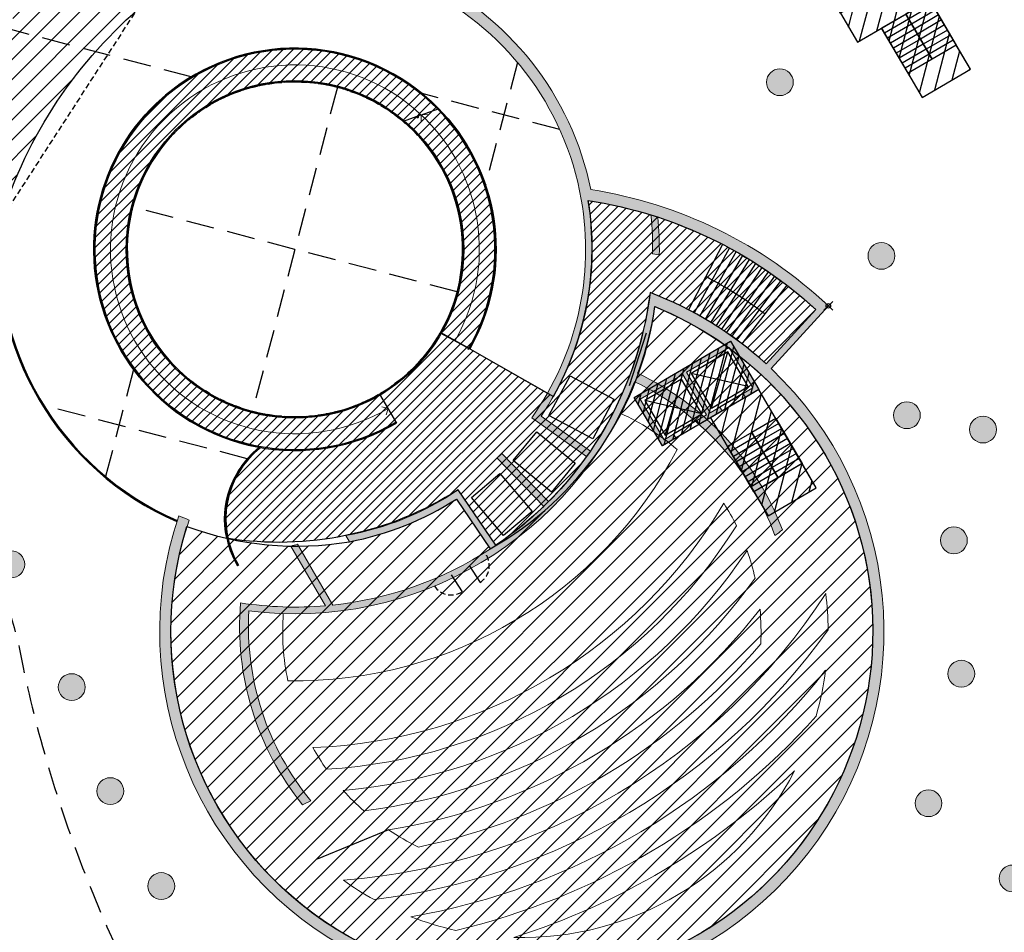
# Model space of a CAD drawing. Header units: millimetres. Extents: x -1402 to -179, y -280 to 6164.
# Tile 30 of 212: x -756 to -712, y 342 to 383. Entities that reach past the tile are written whole.
import ezdxf

# ---------------------------------------------------------------- set-up
doc = ezdxf.new("R2010")
doc.units = ezdxf.units.MM
doc.header["$PDMODE"] = 35
doc.header["$PDSIZE"] = 0.2
doc.linetypes.add('AJN-Projection', pattern=[0.375, 0.25, -0.125])
doc.layers.get('0').update_dxf_attribs({"linetype": 'CONTINUOUS'})
for name, color, linetype, lineweight in [('AJN-2-POT 120', 2, 'CONTINUOUS', 20), ('AJN-2-SBT-C', 2, 'CONTINUOUS', 20), ('AJN-4-PRT-C', 41, 'CONTINUOUS', 30), ('AJN-4-VIT-C', 130, 'CONTINUOUS', 30), ('AJN-5-ASC-C', 230, 'CONTINUOUS', 30), ('AJN-8-252-H', 252, 'CONTINUOUS', 20)]:
    doc.layers.add(name, color=color, linetype=linetype, lineweight=lineweight)
for name, color, linetype, true_color in [('AJN-2-SBT-H', 7, 'CONTINUOUS', 0x6e6e6e), ('AJN-9-SRF-MARINHORIZON-CIRCULATION 50 %', 7, 'CONTINUOUS', 0xff80ff), ('AJN-9-SRF-MARINHORIZON-CIRUCLATION 100 %', 7, 'CONTINUOUS', 0xd100d1), ('AJN-9-SRF-TOWER-CIRCULATION 100 %', 7, 'CONTINUOUS', 0xd100d1)]:
    doc.layers.add(name, color=color, linetype=linetype, true_color=true_color)
for name, color, linetype in [('AJN-2-SBT-P', 251, 'AJN-Projection'), ('AJN-2-SBT-V', 51, 'CONTINUOUS'), ('AJN-4-PRT-P', 42, 'AJN-Projection'), ('AJN-7-PER-V', 8, 'CONTINUOUS'), ('AJN-8-250-PROGRAM', 7, 'CONTINUOUS')]:
    doc.layers.add(name, color=color, linetype=linetype)
pattern_1 = [(45, (-2236.471011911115, 2.287947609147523e-12), (-0.4490128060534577, 0.4490128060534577), [])]

# ---------------------------------------------------------------- blocks, each defined once
blk = doc.blocks.new('1.20diam')
at = {"layer": 'AJN-2-SBT-H'}
h = blk.add_hatch(color=256, dxfattribs=at)
h.dxf.hatch_style = 1
edge = h.paths.add_edge_path()
edge.add_arc((0, 0), 0.6, 0, 360)
at = {"layer": 'AJN-2-POT 120', "linetype": 'Continuous'}
blk.add_circle((0, 0), 0.6, dxfattribs=at)
blk = doc.blocks.new('A$C46E24FA1')
at = {"layer": 'AJN-2-SBT-V', "linetype": 'Continuous'}
for p, q in [((-2.273736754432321e-13, 2.340000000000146), (1.249999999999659, 2.340000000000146)), ((0, 0), (0, 2.3400000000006)), ((1.250000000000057, 2.3400000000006), (1.250000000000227, 0)), ((-3.410605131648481e-13, 2.079999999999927), (1.249999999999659, 2.079999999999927)), ((-2.273736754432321e-13, 1.819999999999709), (1.249999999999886, 1.820000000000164)), ((-1.13686837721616e-13, 1.559999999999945), (1.249999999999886, 1.559999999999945)), ((0, 1.299999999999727), (1.25, 1.300000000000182)), ((0, 1.039999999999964), (1.250000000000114, 1.039999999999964)), ((0, 0.7799999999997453), (1.249999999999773, 0.7800000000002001)), ((0, 0.5199999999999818), (1.25, 0.5199999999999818)), ((-1.13686837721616e-13, 0.2600000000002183), (1.25, 0.2600000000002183)), ((0, 0), (1.250000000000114, 0))]:
    blk.add_line(p, q, dxfattribs=at)
blk = doc.blocks.new('A$C7BA06BBA')
at = {"layer": 'AJN-2-SBT-H'}
h = blk.add_hatch(color=256, dxfattribs=at)
h.dxf.hatch_style = 1
h.paths.add_polyline_path([(-4.299999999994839, -2.499999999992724), (-4.299999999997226, -2.299999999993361), (-4.799999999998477, -2.299999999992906), (-4.799999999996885, -0.1999999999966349), (-2.599999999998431, -0.1999999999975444), (-2.599999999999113, -2.29999999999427), (-3.099999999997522, -2.299999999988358), (-3.099999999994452, -2.499999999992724), (-1.899999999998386, -2.499999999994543), (-1.900000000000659, -2.299999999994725), (-2.40000000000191, -2.299999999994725), (-2.400000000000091, -0.1999999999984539), (-0.2000000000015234, -0.1999999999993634), (-0.2000000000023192, -2.299999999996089), (-0.7000000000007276, -2.299999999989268), (-0.6999999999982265, -2.499999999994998), (-7.958078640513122e-13, -2.499999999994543), (0, 0), (-4.999999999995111, 1.818989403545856e-12), (-4.999999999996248, -2.499999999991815)])
at = {"layer": 'AJN-9-SRF-MARINHORIZON-CIRCULATION 50 %'}
h = blk.add_hatch(dxfattribs=at)
h.set_pattern_fill('ANSI31', color=256, scale=0.2, angle=342.8336973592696)
h.set_pattern_definition([(44.9999999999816, (4349.835152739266, -2587.403389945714), (-0.4490128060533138, 0.4490128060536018), [])])
h.paths.add_polyline_path([(-5.229594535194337e-12, -2.499999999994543), (-2.500000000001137, -2.499999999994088), (-2.500000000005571, -7.589999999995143), (-2.955857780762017e-12, -7.589999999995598)])
at = {"layer": 'AJN-9-SRF-MARINHORIZON-CIRUCLATION 100 %'}
h = blk.add_hatch(dxfattribs=at)
h.set_pattern_fill('ANSI31', color=256, scale=0.1, angle=342.8336973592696)
h.set_pattern_definition([(44.9999999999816, (4291.917990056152, -2579.573389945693), (-0.224506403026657, 0.224506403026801), [])])
h.paths.add_polyline_path([(-4.999999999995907, 2.728484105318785e-12), (-4.999999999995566, -2.499999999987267), (-2.501110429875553e-12, -2.499999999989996), (-9.094947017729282e-13, 4.547473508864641e-13)])
at = {"layer": 'AJN-2-SBT-C', "flags": 128}
blk.add_lwpolyline([(-3.099999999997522, -2.299999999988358), (-3.099999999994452, -2.499999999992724), (-1.899999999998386, -2.499999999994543), (-1.900000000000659, -2.299999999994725), (-2.40000000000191, -2.299999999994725), (-2.400000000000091, -0.1999999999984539), (-0.2000000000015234, -0.1999999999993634), (-0.2000000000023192, -2.299999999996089), (-0.7000000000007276, -2.299999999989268), (-0.6999999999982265, -2.499999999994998), (-7.958078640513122e-13, -2.499999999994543), (0, 0), (-4.999999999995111, 1.818989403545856e-12), (-4.999999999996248, -2.499999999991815), (-4.299999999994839, -2.499999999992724), (-4.299999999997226, -2.299999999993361), (-4.799999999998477, -2.299999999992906), (-4.799999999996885, -0.1999999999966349), (-2.599999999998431, -0.1999999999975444), (-2.599999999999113, -2.29999999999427)], close=True, dxfattribs=at)
at = {"layer": 'AJN-2-SBT-V'}
for p, q in [((-3.099999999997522, -2.299999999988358), (-4.299999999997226, -2.299999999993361)), ((-0.7000000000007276, -2.299999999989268), (-1.900000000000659, -2.299999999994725))]:
    blk.add_line(p, q, dxfattribs=at)
at = {"layer": 'AJN-2-SBT-V', "flags": 128}
blk.add_lwpolyline([(-2.500000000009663, -6.339999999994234), (-2.500000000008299, -7.589999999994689), (-8.412825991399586e-12, -7.589999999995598), (-7.958078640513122e-12, -6.339999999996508)], close=True, dxfattribs=at)
at = {"layer": 'AJN-5-ASC-C'}
for p, q in [((-2.74999999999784, -2.149999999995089), (-4.649999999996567, -0.3499999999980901)), ((-4.649999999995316, -2.149999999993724), (-2.749999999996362, -0.3499999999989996)), ((-0.3500000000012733, -2.149999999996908), (-2.25, -0.3499999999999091)), ((-2.249999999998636, -2.149999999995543), (-0.3499999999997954, -0.3500000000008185))]:
    blk.add_line(p, q, dxfattribs=at)
for points in [[(-2.74999999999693, -2.149999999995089), (-2.749999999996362, -0.3499999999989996), (-4.649999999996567, -0.3499999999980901), (-4.649999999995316, -2.149999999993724)], [(-0.3499999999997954, -2.149999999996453), (-0.3499999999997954, -0.3500000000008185), (-2.25, -0.3499999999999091), (-2.249999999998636, -2.149999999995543)]]:
    blk.add_lwpolyline(points, close=True, dxfattribs=at)
at = {"layer": 'AJN-9-SRF-MARINHORIZON-CIRCULATION 50 %'}
blk.add_lwpolyline([(-2.500000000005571, -7.589999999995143), (-2.955857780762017e-12, -7.589999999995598), (-5.229594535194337e-12, -2.499999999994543), (-2.500000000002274, -2.499999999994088), (-2.500000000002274, -2.499999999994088), (-2.500000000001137, -2.499999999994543)], close=True, dxfattribs=at)
at = {"layer": 'AJN-9-SRF-MARINHORIZON-CIRUCLATION 100 %'}
blk.add_lwpolyline([(-4.999999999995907, 2.728484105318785e-12), (-9.094947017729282e-13, 4.547473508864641e-13), (-2.501110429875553e-12, -2.499999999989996), (-4.999999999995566, -2.499999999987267)], close=True, dxfattribs=at)
at = {"linetype": 'Continuous', "rotation": 179.9999999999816}
for p in [(-1.250000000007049, -3.999999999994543), (-7.275957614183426e-12, -3.999999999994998)]:
    blk.add_blockref('A$C46E24FA1', p, dxfattribs=at)
blk = doc.blocks.new('A$C74AA591F')
at = {"layer": 'AJN-2-SBT-H'}
h = blk.add_hatch(color=256, dxfattribs=at)
h.dxf.hatch_style = 1
h.paths.add_polyline_path([(-1.799999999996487, -2.499999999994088), (-1.799999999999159, -2.299999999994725), (-2.300000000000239, -2.29999999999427), (-2.299999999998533, -0.1999999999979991), (-0.1000000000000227, -0.1999999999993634), (-0.1000000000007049, -2.299999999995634), (-0.5999999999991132, -2.299999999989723), (-0.5999999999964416, -2.499999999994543), (0.600000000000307, -2.499999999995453), (0.5999999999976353, -2.299999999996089), (0.09999999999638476, -2.299999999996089), (0.0999999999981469, -0.1999999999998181), (2.299999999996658, -0.2000000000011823), (2.299999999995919, -2.299999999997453), (1.79999999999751, -2.299999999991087), (1.800000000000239, -2.499999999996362), (2.499999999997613, -2.499999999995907), (2.499999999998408, -1.364242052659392e-12), (-2.499999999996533, 4.547473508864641e-13), (-2.499999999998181, -2.499999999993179)])
at = {"layer": 'AJN-9-SRF-MARINHORIZON-CIRCULATION 50 %'}
h = blk.add_hatch(dxfattribs=at)
h.set_pattern_fill('ANSI31', color=256, scale=0.2, angle=342.8336973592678)
h.set_pattern_definition([(44.99999999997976, (4351.085152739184, -2587.403389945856), (-0.4490128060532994, 0.4490128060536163), [])])
h.paths.add_polyline_path([(1.250000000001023, -3.999999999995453), (2.49999999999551, -3.999999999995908), (2.499999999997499, -2.5), (-2.499999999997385, -2.499999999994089), (-2.499999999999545, -3.999999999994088), (-1.250000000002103, -3.999999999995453), (-1.250000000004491, -7.589999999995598), (1.249999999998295, -7.589999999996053)])
at = {"layer": 'AJN-9-SRF-MARINHORIZON-CIRUCLATION 100 %'}
h = blk.add_hatch(dxfattribs=at)
h.set_pattern_fill('ANSI31', color=256, scale=0.1, angle=342.8336973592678)
h.set_pattern_definition([(44.99999999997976, (4294.417990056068, -2579.573389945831), (-0.2245064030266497, 0.2245064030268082), [])])
h.paths.add_polyline_path([(-2.499999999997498, 1.36413103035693e-12), (-2.499999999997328, -2.499999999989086), (2.499999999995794, -2.499999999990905), (2.499999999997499, -1.364242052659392e-12)])
at = {"layer": 'AJN-2-SBT-C', "flags": 128}
blk.add_lwpolyline([(-0.5999999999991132, -2.299999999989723), (-0.5999999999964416, -2.499999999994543), (0.600000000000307, -2.499999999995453), (0.5999999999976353, -2.299999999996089), (0.09999999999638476, -2.299999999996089), (0.0999999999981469, -0.1999999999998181), (2.299999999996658, -0.2000000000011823), (2.299999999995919, -2.299999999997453), (1.79999999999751, -2.299999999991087), (1.800000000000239, -2.499999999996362), (2.499999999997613, -2.499999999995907), (2.499999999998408, -1.364242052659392e-12), (-2.499999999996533, 4.547473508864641e-13), (-2.499999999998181, -2.499999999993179), (-1.799999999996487, -2.499999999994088), (-1.799999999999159, -2.299999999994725), (-2.300000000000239, -2.29999999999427), (-2.299999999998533, -0.1999999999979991), (-0.1000000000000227, -0.1999999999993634), (-0.1000000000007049, -2.299999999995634)], close=True, dxfattribs=at)
at = {"layer": 'AJN-2-SBT-V'}
for p, q in [((-0.5999999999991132, -2.299999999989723), (-1.799999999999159, -2.299999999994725)), ((1.79999999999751, -2.299999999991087), (0.5999999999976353, -2.299999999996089))]:
    blk.add_line(p, q, dxfattribs=at)
at = {"layer": 'AJN-2-SBT-V', "flags": 128}
for points in [[(2.499999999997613, -2.499999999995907), (-2.499999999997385, -2.499999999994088), (-2.499999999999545, -3.999999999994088), (2.499999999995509, -3.999999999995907)], [(-1.250000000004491, -6.339999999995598), (-1.250000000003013, -7.589999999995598), (1.249999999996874, -7.589999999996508), (1.249999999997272, -6.339999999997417)]]:
    blk.add_lwpolyline(points, close=True, dxfattribs=at)
at = {"layer": 'AJN-5-ASC-C'}
for p, q in [((-0.2499999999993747, -2.149999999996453), (-2.149999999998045, -0.3499999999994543)), ((-2.149999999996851, -2.149999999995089), (-0.2499999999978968, -0.3500000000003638)), ((2.149999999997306, -2.149999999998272), (0.2499999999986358, -0.3500000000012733)), ((0.2499999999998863, -2.149999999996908), (2.149999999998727, -0.3500000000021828))]:
    blk.add_line(p, q, dxfattribs=at)
for points in [[(-0.2499999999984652, -2.149999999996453), (-0.2499999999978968, -0.3500000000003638), (-2.149999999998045, -0.3499999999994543), (-2.149999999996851, -2.149999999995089)], [(2.149999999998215, -2.149999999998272), (2.149999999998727, -0.3500000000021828), (0.2499999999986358, -0.3500000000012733), (0.2499999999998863, -2.149999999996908)]]:
    blk.add_lwpolyline(points, close=True, dxfattribs=at)
at = {"layer": 'AJN-9-SRF-MARINHORIZON-CIRCULATION 50 %'}
blk.add_lwpolyline([(-1.250000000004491, -7.589999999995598), (1.249999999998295, -7.589999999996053), (1.250000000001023, -3.999999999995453), (2.499999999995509, -3.999999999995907), (2.499999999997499, -2.5), (-2.499999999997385, -2.499999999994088), (-2.499999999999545, -3.999999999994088), (-1.250000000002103, -3.999999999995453)], close=True, dxfattribs=at)
at = {"layer": 'AJN-9-SRF-MARINHORIZON-CIRUCLATION 100 %'}
blk.add_lwpolyline([(-2.499999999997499, 1.364242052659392e-12), (2.499999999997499, -1.364242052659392e-12), (2.499999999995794, -2.499999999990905), (-2.499999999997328, -2.499999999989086)], close=True, dxfattribs=at)
at = {"linetype": 'Continuous', "rotation": 179.9999999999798}
for p in [(-1.932676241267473e-12, -3.999999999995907), (1.249999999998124, -3.999999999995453)]:
    blk.add_blockref('A$C46E24FA1', p, dxfattribs=at)

msp = doc.modelspace()

# ---------------------------------------------------------------- hatches: boundary and pattern name
at = {"layer": 'AJN-2-SBT-H'}
h = msp.add_hatch(color=256, dxfattribs=at)
h.dxf.hatch_style = 1
edge = h.paths.add_edge_path()
edge.add_line((-750.706937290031, 384.7061539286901), (-750.6735654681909, 384.1493218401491))
edge.add_arc((-744.115504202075, 372.9220307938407), 13.00231640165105, 9.879502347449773, 120.28996376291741, ccw=False)
edge.add_arc((-744.1155042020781, 372.9220307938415), 13.00231640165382, -35.39458789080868, 9.879502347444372, ccw=False)
edge.add_line((-733.5162432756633, 365.3910348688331), (-731.0706957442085, 363.6534223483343))
edge.add_arc((-744.1155042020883, 372.9220307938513), 16.00231640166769, 315.1486994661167, 324.60541210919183, ccw=False)
edge.add_line((-732.7708292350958, 361.6360890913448), (-734.8580599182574, 363.7918633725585))
edge.add_arc((-744.1155042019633, 372.9220307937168), 13.00231640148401, 314.07449617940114, 315.3965882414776, ccw=False)
edge.add_line((-735.0711830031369, 363.5806986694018), (-732.984403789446, 361.4253906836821))
edge.add_arc((-744.1155042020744, 372.9220307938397), 16.00231640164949, 304.1949559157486, 314.0744961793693, ccw=False)
edge.add_line((-735.1220333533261, 359.6860339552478), (-736.8080650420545, 362.1674241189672))
edge.add_arc((-744.1155042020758, 372.9220307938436), 13.00231640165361, 280.0771452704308, 304.1949559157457, ccw=False)
edge.add_line((-741.8404368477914, 360.1203004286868), (-741.6792320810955, 359.8447145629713))
edge.add_arc((-744.1155042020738, 372.9220307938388), 13.30231640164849, 280.5530859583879, 302.9026854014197)
edge.add_line((-736.889502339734, 361.7534803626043), (-735.3717529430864, 359.5197569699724))
edge.add_arc((-744.1155041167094, 372.9220304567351), 16.00231605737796, 276.10521574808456, 303.1207530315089, ccw=False)
edge.add_line((-742.4135843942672, 357.0104752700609), (-744.002461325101, 359.7267226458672))
edge.add_arc((-740.4143371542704, 345.5069552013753), 14.66548400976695, 104.1620110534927, 105.37864963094)
edge.add_line((-744.3035772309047, 359.6473311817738), (-742.742565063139, 356.9787197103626))
edge.add_arc((-744.1155041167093, 372.9220304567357), 16.0023160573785, 261.2525425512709, 274.92181514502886, ccw=False)
edge.add_arc((-733.8932172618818, 356.0495584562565), 12.69991520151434, 175.2290235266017, 218.8697645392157)
edge.add_arc((-749.4453976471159, 361.281298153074), 14.36548401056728, 293.2225015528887, 294.8747218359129)
edge.add_arc((-733.8118377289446, 356.0867490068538), 12.38644160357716, 176.9258039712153, 219.2576267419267, ccw=False)
edge.add_arc((-744.1155042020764, 372.9220307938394), 16.30231640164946, 262.7230214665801, 338.7061315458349)
edge.add_arc((-734.205344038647, 355.8637013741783), 12.32589225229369, 20.24311943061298, 64.6401800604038, ccw=False)
edge.add_arc((-730.8149863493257, 371.9416250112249), 14.36548401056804, 304.6816835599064, 306.3339038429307)
edge.add_arc((-734.1846873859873, 355.8827791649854), 12.69991520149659, 20.68664085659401, 64.83817100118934)
edge.add_arc((-744.1155042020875, 372.9220307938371), 16.30231640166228, 340.1170067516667, 350.9729318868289)
edge.add_arc((-733.9638433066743, 355.834905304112), 15.69991520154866, -198.48886377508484, 67.73426977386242, ccw=False)
edge.add_arc((-744.1155042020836, 372.9220307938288), 13.00231640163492, 246.4213777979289, 248.6299814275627, ccw=False)
edge.add_arc((-733.9638433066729, 355.8349053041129), 16.19991520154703, 161.3879380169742, 406.5127350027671)
edge.add_line((-722.8151696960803, 367.588386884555), (-720.2511278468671, 370.3938006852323))
edge.add_arc((-733.9638433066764, 355.8349053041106), 20.00000000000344, 46.7143723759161, 81.13170970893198)
edge.add_arc((-744.1155042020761, 372.922030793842), 13.50231640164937, 11.4214253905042, 119.2204072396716)
edge = h.paths.add_edge_path(flags=16)
edge.add_arc((-744.1155042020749, 372.9220307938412), 16.00231640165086, 346.5890545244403, 353.0528407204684)
edge.add_arc((-733.964105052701, 355.8348446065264), 16.20013937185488, 47.57329567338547, 69.27319736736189, ccw=False)
edge.add_line((-723.0347378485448, 367.7928314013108), (-720.8084289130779, 370.2287190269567))
edge.add_arc((-733.9641050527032, 355.8348446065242), 19.50013937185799, 47.57339315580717, 71.810033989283)
edge.add_arc((-744.1155042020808, 372.9220307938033), 16.30231640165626, -0.8453147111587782, 5.062191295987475, ccw=False)
edge.add_line((-727.8149620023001, 372.6815228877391), (-728.1145443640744, 372.7136693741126))
edge.add_arc((-744.1155042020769, 372.9220307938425), 16.00231640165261, 359.2539475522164, 365.5138679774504)
edge.add_arc((-733.9638433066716, 355.8349053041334), 19.49999999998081, 72.76830011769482, 81.23957214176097)
edge.add_arc((-744.1155042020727, 372.922030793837), 13.30231640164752, -13.410945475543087, 9.455756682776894, ccw=False)
edge.add_arc((-744.1155042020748, 372.9220307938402), 13.30231640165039, 325.89768262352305, 346.5890545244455, ccw=False)
edge.add_line((-733.1006852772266, 365.4637879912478), (-730.8992270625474, 363.8996060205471))
edge.add_arc((-744.1155042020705, 372.9220307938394), 16.00231640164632, 325.6796153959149, 353.0528407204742)
at = {"layer": 'AJN-8-250-PROGRAM', "true_color": 0xff7f00}
h = msp.add_hatch(dxfattribs=at)
h.set_pattern_fill('ANSI31', color=30)
h.set_pattern_definition([(45, (-2236.471011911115, 2.287947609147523e-12), (-2.245064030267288, 2.245064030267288), [])])
edge = h.paths.add_edge_path()
edge.add_arc((-752.9060946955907, 390.2404057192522), 0.5999999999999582, 180, 304.74565763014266, ccw=False)
edge.add_arc((-752.9060946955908, 390.2404057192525), 0.599999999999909, 132.8752000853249, 180.0000000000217, ccw=False)
edge.add_arc((-760.8931396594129, 383.8162627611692), 10.225, 42.16598910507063, 67.7207627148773)
edge.add_arc((-757.568979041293, 393.5122648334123), 0.5999999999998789, 179.9999999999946, 337.01155173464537, ccw=False)
edge.add_arc((-757.568979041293, 393.5122648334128), 0.599999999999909, 165.1410941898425, 180.0000000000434, ccw=False)
edge.add_arc((-760.8931396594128, 383.8162627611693), 10.22499999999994, 74.43188320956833, 101.2597556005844)
edge.add_arc((-763.4795019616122, 393.7345907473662), 0.5999999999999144, -7.059952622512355e-11, 10.550544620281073, ccw=False)
edge.add_arc((-763.4795019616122, 393.7345907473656), 0.599999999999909, 198.6800870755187, 359.99999999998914, ccw=False)
edge.add_arc((-760.8931396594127, 383.8162627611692), 10.22500000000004, 107.9708760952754, 134.7987484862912)
edge.add_arc((-768.5288179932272, 390.6543119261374), 0.5999999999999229, -1.63140612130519e-11, 44.089537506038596, ccw=False)
edge.add_arc((-768.5288179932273, 390.6543119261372), 0.6000000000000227, -127.78092003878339, 0, ccw=False)
edge.add_arc((-760.8931396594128, 383.8162627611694), 10.22500000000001, 141.5098689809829, 168.337741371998)
edge.add_arc((-771.0356059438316, 385.2970995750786), 0.5999999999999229, -5.5138116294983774e-12, 77.6285303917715, ccw=False)
edge.add_arc((-771.0356059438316, 385.2970995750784), 0.599999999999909, -94.2419271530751, 1.0913936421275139e-11, ccw=False)
edge.add_arc((-760.8931396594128, 383.8162627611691), 10.22499999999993, 175.0488618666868, 201.8738501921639)
edge.add_arc((-770.1644593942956, 379.4476204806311), 0.5999999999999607, -5.5138116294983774e-12, 111.2584807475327, ccw=False)
edge.add_arc((-770.1644593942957, 379.4476204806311), 0.6000000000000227, -60.798890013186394, 0, ccw=False)
edge.add_arc((-760.8931396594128, 383.8162627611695), 10.22500000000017, 208.5857405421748, 235.4322479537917)
edge.add_arc((-766.2042151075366, 375.0507118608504), 0.5999999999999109, 0, 144.8168785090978, ccw=False)
edge.add_arc((-766.2042151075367, 375.0507118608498), 0.6000000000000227, -27.240492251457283, 5.4285465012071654e-11, ccw=False)
edge.add_arc((-760.8931396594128, 383.8162627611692), 10.22499999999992, 242.1441383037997, 290.7187168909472)
edge.add_arc((-737.5452035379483, 368.0724257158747), 20.67577192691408, 129.9772232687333, 162.6081200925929, ccw=False)
edge.add_arc((-750.6399705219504, 384.4857010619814), 0.6000000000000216, 180, 251.632576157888, ccw=False)
edge.add_arc((-750.6399705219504, 384.4857010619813), 0.6000000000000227, 100.18510119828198, 179.9999999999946, ccw=False)
edge.add_arc((-760.8931396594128, 383.8162627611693), 10.22500000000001, 7.078306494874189, 35.45486861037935)
edge = h.paths.add_edge_path(flags=16)
edge.add_arc((-760.8931396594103, 383.8162627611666), 4.199999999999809, 257.7227537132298, 356.626117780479, ccw=False)
edge.add_arc((-760.8931396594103, 383.8162627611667), 4.199999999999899, 154.737809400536, 257.72275371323, ccw=False)
edge.add_arc((-760.8931396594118, 383.8162627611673), 4.199999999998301, 147.0244407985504, 154.7378094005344, ccw=False)
edge.add_arc((-760.8931396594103, 383.8162627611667), 4.199999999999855, -3.3738822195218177, 147.0244407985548, ccw=False)
at = {"layer": 'AJN-8-250-PROGRAM', "true_color": 0xffff00}
h = msp.add_hatch(dxfattribs=at)
h.set_pattern_fill('ANSI31', color=2, scale=0.2)
h.set_pattern_definition(pattern_1)
edge = h.paths.add_edge_path()
edge.add_arc((-752.9060946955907, 390.2404057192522), 0.5999999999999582, 180, 304.74565763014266, ccw=False)
edge.add_arc((-752.9060946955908, 390.2404057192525), 0.599999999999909, 132.8752000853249, 180.0000000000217, ccw=False)
edge.add_arc((-760.8931396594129, 383.8162627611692), 10.225, 42.16598910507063, 67.7207627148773)
edge.add_arc((-757.568979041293, 393.5122648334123), 0.5999999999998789, 179.9999999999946, 337.01155173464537, ccw=False)
edge.add_arc((-757.568979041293, 393.5122648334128), 0.599999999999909, 165.1410941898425, 180.0000000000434, ccw=False)
edge.add_arc((-760.8931396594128, 383.8162627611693), 10.22499999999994, 74.43188320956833, 101.2597556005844)
edge.add_arc((-763.4795019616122, 393.7345907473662), 0.5999999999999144, -7.059952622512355e-11, 10.550544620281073, ccw=False)
edge.add_arc((-763.4795019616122, 393.7345907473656), 0.599999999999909, 198.6800870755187, 359.99999999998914, ccw=False)
edge.add_arc((-760.8931396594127, 383.8162627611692), 10.22500000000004, 107.9708760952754, 134.7987484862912)
edge.add_arc((-768.5288179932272, 390.6543119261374), 0.5999999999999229, -1.63140612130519e-11, 44.089537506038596, ccw=False)
edge.add_arc((-768.5288179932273, 390.6543119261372), 0.6000000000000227, -127.78092003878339, 0, ccw=False)
edge.add_arc((-760.8931396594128, 383.8162627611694), 10.22500000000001, 141.5098689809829, 168.337741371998)
edge.add_arc((-771.0356059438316, 385.2970995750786), 0.5999999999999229, -5.5138116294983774e-12, 77.6285303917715, ccw=False)
edge.add_arc((-771.0356059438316, 385.2970995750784), 0.599999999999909, -94.2419271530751, 1.0913936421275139e-11, ccw=False)
edge.add_arc((-760.8931396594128, 383.8162627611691), 10.22499999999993, 175.0488618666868, 201.8738501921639)
edge.add_arc((-770.1644593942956, 379.4476204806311), 0.5999999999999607, -5.5138116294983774e-12, 111.2584807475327, ccw=False)
edge.add_arc((-770.1644593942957, 379.4476204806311), 0.6000000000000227, -60.798890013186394, 0, ccw=False)
edge.add_arc((-760.8931396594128, 383.8162627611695), 10.22500000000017, 208.5857405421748, 235.4322479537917)
edge.add_arc((-766.2042151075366, 375.0507118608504), 0.5999999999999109, 0, 144.8168785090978, ccw=False)
edge.add_arc((-766.2042151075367, 375.0507118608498), 0.6000000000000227, -27.240492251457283, 5.4285465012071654e-11, ccw=False)
edge.add_arc((-760.8931396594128, 383.8162627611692), 10.22499999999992, 242.1441383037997, 290.7187168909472)
edge.add_arc((-737.5452035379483, 368.0724257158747), 20.67577192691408, 129.9772232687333, 162.6081200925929, ccw=False)
edge.add_arc((-750.6399705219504, 384.4857010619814), 0.6000000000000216, 180, 251.632576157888, ccw=False)
edge.add_arc((-750.6399705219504, 384.4857010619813), 0.6000000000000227, 100.18510119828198, 179.9999999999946, ccw=False)
edge.add_arc((-760.8931396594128, 383.8162627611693), 10.22500000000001, 7.078306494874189, 35.45486861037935)
edge = h.paths.add_edge_path(flags=16)
edge.add_arc((-760.8931396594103, 383.8162627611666), 4.199999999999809, 257.7227537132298, 356.626117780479, ccw=False)
edge.add_arc((-760.8931396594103, 383.8162627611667), 4.199999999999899, 154.737809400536, 257.72275371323, ccw=False)
edge.add_arc((-760.8931396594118, 383.8162627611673), 4.199999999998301, 147.0244407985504, 154.7378094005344, ccw=False)
edge.add_arc((-760.8931396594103, 383.8162627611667), 4.199999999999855, -3.3738822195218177, 147.0244407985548, ccw=False)
at = {"layer": 'AJN-8-250-PROGRAM', "true_color": 0x007fff}
h = msp.add_hatch(dxfattribs=at)
h.set_pattern_fill('ANSI31', color=150, scale=0.2)
h.set_pattern_definition(pattern_1)
edge = h.paths.add_edge_path()
edge.add_arc((-744.0415669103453, 373.7086381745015), 14.06374785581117, 249.5904951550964, 279.6700061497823)
edge.add_arc((-744.1155042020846, 372.9220307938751), 13.30231640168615, 280.553085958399, 302.9026854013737)
edge.add_line((-736.8895023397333, 361.7534803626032), (-735.3765279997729, 359.5267845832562))
edge.add_arc((-742.5572695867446, 372.3232494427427), 14.67353272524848, 299.298979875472, 352.3275071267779)
edge.add_arc((-733.9638433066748, 355.8349053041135), 15.69991520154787, -59.12695091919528, 67.73426977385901, ccw=False)
edge.add_arc((-733.9638433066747, 355.8349053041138), 15.69991520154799, 162.6079025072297, 300.8730490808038, ccw=False)
at = {"layer": 'AJN-9-SRF-MARINHORIZON-CIRUCLATION 100 %'}
h = msp.add_hatch(dxfattribs=at)
h.set_pattern_fill('ANSI31', color=256, scale=0.1)
h.set_pattern_definition([(45, (-2236.471011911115, 2.287947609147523e-12), (-0.2245064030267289, 0.2245064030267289), [])])
edge = h.paths.add_edge_path()
edge.add_line((-720.8085491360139, 370.2288289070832), (-723.0348580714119, 367.7929412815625))
edge.add_arc((-733.9641050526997, 355.8348446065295), 16.20013937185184, 47.57387170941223, 69.27319736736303)
edge.add_arc((-744.1155042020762, 372.9220307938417), 16.00231640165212, 304.19495591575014, 353.05284072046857, ccw=False)
edge.add_line((-735.1220333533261, 359.6860339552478), (-736.8099236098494, 362.1701594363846))
edge.add_arc((-744.844612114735, 374.6910324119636), 14.87711260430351, 261.0341639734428, 302.6884330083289, ccw=False)
edge.add_arc((-743.2947758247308, 360.8690503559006), 3.965729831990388, 126.54878070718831, 192.7222611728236, ccw=False)
edge.add_arc((-744.1155042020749, 372.9220307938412), 8.999999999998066, -29.674374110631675, 260.1418128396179, ccw=False)
edge.add_line((-736.2958269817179, 368.4663997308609), (-737.5991065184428, 369.2090049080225))
edge.add_arc((-744.1155042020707, 372.922030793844), 7.49999999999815, 330.3256258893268, 660.325625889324)
edge.add_arc((-744.115504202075, 372.9220307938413), 7.499999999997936, 300.3256258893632, 330.1035329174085)
edge.add_line((-737.6135480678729, 369.1837736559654), (-736.2958269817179, 368.4663997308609))
edge.add_line((-736.2958269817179, 368.4663997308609), (-732.5543530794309, 366.3424102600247))
edge.add_arc((-744.3193823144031, 372.9583269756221), 13.49763930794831, 330.6493211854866, 369.1615969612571)
edge.add_arc((-733.9545045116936, 355.8547304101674), 19.4789848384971, 47.55525513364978, 81.25783956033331, ccw=False)

# ---------------------------------------------------------------- linework, layer by layer
at = {"layer": 'AJN-2-POT 120', "linetype": 'Continuous'}
for centre, radius in [((-716.7405876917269, 365.5002227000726), 0.5999999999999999), ((-714.6379397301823, 359.9053285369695), 0.6), ((-714.3052757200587, 353.9376402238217), 0.5999999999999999), ((-754.1013748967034, 353.3388105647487), 0.6), ((-752.3750551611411, 348.6874461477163), 0.5999999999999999), ((-715.7730630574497, 348.1437150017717), 0.6)]:
    msp.add_circle(centre, radius, dxfattribs=at)
at = {"layer": 'AJN-2-SBT-C'}
for points in [[(-750.6735654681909, 384.1493218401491, -0.5228454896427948), (-731.3060021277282, 375.1529248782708, -0.2001559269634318), (-733.5162432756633, 365.3910348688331), (-731.0706957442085, 363.6534223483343, -0.04128612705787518), (-732.7708292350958, 361.6360890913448), (-734.8580599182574, 363.7918633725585, -0.005768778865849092), (-735.0711830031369, 363.5806986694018), (-732.984403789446, 361.4253906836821, -0.04313434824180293), (-735.1220333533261, 359.6860339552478), (-736.8080650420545, 362.1674241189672, -0.1056239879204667), (-741.8404368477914, 360.1203004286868), (-741.6792320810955, 359.8447145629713, 0.09782883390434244), (-736.889502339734, 361.7534803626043), (-735.3717529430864, 359.5197569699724, -0.118426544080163), (-742.4135843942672, 357.0104752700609), (-744.002461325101, 359.7267226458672, 0.005308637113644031), (-744.3035772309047, 359.6473311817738), (-742.742565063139, 356.9787197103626, -0.05971427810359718), (-746.5491287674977, 357.1058491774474), (-746.5491287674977, 357.1058491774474, 0.1927540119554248), (-743.7810463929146, 348.0796976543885), (-743.7810463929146, 348.0796976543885, 0.007209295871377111), (-743.4027637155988, 348.2485046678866), (-743.4027637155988, 348.2485046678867, -0.1868370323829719), (-746.1804543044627, 356.7510227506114, 0.3442451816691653), (-728.9261453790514, 367.0018197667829, 0.08195347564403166), (-728.9261453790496, 367.0018197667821), (-728.9261453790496, 367.0018197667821, -0.1961788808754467), (-722.6407864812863, 360.1285141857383), (-722.6407864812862, 360.1285141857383, 0.007209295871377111), (-722.303581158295, 360.3691096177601), (-722.303581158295, 360.3691096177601, 0.1950665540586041), (-728.7849832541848, 367.37760588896, 0.04740336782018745), (-728.0151029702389, 370.3641800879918, -2.305979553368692), (-748.8534122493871, 360.8136676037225, -0.00963714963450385), (-749.3165230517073, 361.0052512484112, 1.825115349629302), (-722.8151696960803, 367.588386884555), (-720.2511278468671, 370.3938006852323, 0.151313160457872), (-730.8805715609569, 375.5958120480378, 0.5084211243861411), (-750.706937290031, 384.7061539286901)], [(-728.5495455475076, 369.2105538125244, 0.02821106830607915), (-728.2306748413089, 370.9864878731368, -0.09496764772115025), (-723.0347378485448, 367.7928314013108), (-720.8084289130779, 370.2287190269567, 0.1061482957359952), (-727.8767748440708, 374.3604983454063, -0.02578206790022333), (-727.8149620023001, 372.6815228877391), (-728.1145443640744, 372.7136693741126, 0.0273208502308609), (-728.1872309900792, 374.4596402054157, 0.03697973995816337), (-730.9939296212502, 375.1074145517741, -0.100107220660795), (-731.1759208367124, 369.8367748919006, -0.0905292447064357), (-733.1006852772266, 365.4637879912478), (-730.8992270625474, 363.8996060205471, 0.1200094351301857), (-728.2306748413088, 370.9864878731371)]]:
    msp.add_lwpolyline(points, format="xyb", dxfattribs=at)
msp.add_arc((-733.9638433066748, 355.8349053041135), 15.69991520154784, 162.6079025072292, 299.7782026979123, dxfattribs=at)
at = {"layer": 'AJN-2-SBT-H'}
msp.add_lwpolyline([(-739.9325779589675, 346.9544553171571), (-743.113330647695, 345.6381137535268)], dxfattribs=at)
at = {"layer": 'AJN-2-SBT-P', "ltscale": 5, "flags": 128}
msp.add_lwpolyline([(-767.6830869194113, 372.1480745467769, -0.05121987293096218), (-760.7108442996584, 364.390733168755, -0.08997890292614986), (-756.5121108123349, 355.404548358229, 0.02060412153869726), (-755.4064137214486, 350.675734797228, 0.06468475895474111), (-749.490318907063, 336.6862307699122, 0.03286619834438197), (-732.1687331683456, 309.7565087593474, 0.002338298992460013), (-729.3480626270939, 306.2564509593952, 0.01445521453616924), (-711.1978379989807, 285.2213184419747, 0.08916851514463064), (-704.9170514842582, 280.4256658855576, 0.3184438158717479), (-696.5850652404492, 281.6196761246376, 0.07982005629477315), (-692.9450630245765, 286.3823370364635, -0.007477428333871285), (-687.9677464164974, 295.3176873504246, -0.04115969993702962), (-685.263491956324, 299.2245642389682, -0.02993334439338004), (-663.9580859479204, 322.2056561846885, 0.1132434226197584), (-647.8496234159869, 344.9935672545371, -0.01578281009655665), (-646.0592934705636, 349.3675588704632, -0.02498436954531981), (-643.8799997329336, 353.5613355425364, 0.3128781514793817), (-612.4261998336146, 340.1397337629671, 0.06210957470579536), (-579.2684073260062, 351.3935280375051, -0.07904304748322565), (-540.4176712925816, 363.3281653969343, -0.00945298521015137), (-526.7406037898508, 364.4621024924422, 0.4573830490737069), (-521.7931540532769, 370.1851108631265), (-524.0339273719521, 385.5184234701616), (-524.8218382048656, 390.9099920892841, 0.03842573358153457), (-525.3285562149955, 393.1556785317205), (-534.454351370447, 422.7893367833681, 0.2247122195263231), (-541.5702899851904, 430.5697875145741, -0.2328075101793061), (-548.5503743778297, 438.4415270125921, 0.1068267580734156), (-556.3714938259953, 455.4539288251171), (-560.7691083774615, 455.4539288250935, 0.1422323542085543), (-768.0204055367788, 395.2809470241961)], format="xyb", dxfattribs=at)
at = {"layer": 'AJN-2-SBT-P'}
msp.add_lwpolyline([(-750.6864533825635, 384.427965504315), (-757.2757349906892, 374.2525287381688)], dxfattribs=at)
at = {"layer": 'AJN-2-SBT-P', "ltscale": 5}
for points in [[(-748.75077827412, 380.6365777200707), (-756.8301388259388, 382.7522964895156)], [(-734.1561553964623, 381.2809543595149), (-735.5899627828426, 375.8056298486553)], [(-742.2155644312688, 380.1773894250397), (-746.015443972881, 365.6666721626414)], [(-732.2680712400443, 378.2791348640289), (-738.419105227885, 379.8898883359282)], [(-736.860145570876, 371.0220910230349), (-751.3708628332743, 374.821970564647)], [(-751.3325088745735, 367.5447783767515), (-752.5850032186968, 362.7618395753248)], [(-746.2501393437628, 363.555567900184), (-755.3488628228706, 365.9382242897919)]]:
    msp.add_lwpolyline(points, dxfattribs=at)
at = {"layer": 'AJN-2-SBT-P'}
msp.add_circle((-744.115504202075, 372.922030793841), 7.500000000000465, dxfattribs=at)
at = {"layer": 'AJN-2-SBT-P', "ltscale": 5}
msp.add_arc((-760.8931396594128, 383.8162627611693), 13.25, 9.088446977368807, 285.8987602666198, dxfattribs=at)
at = {"layer": 'AJN-4-PRT-C', "linetype": 'Continuous'}
for p, q in [((-736.3192092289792, 358.7758298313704), (-735.8274440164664, 358.0220613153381)), ((-737.123501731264, 358.3615069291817), (-736.631736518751, 357.6077384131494))]:
    msp.add_line(p, q, dxfattribs=at)
msp.add_lwpolyline([(-728.4036358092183, 369.1757637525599), (-729.164720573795, 366.8088167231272)], dxfattribs=at)
at = {"layer": 'AJN-4-PRT-P'}
for centre, radius, start, end in [((-736.3192092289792, 358.7758298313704), 0.8999999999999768, 303.1207829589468, 33.12078295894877), ((-737.123501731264, 358.3615069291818), 0.8999999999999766, 213.1207829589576, 303.1207829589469)]:
    msp.add_arc(centre, radius, start, end, dxfattribs=at)
at = {"layer": 'AJN-4-VIT-C'}
for centre, radius, start, end in [((-760.8931396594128, 383.8162627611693), 10.275, 2.016634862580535, 290.5805724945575), ((-760.8931396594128, 383.8162627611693), 10.25, 1.94203634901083, 290.649272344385), ((-760.8931396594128, 383.8162627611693), 10.225, 1.866626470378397, 290.7187168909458), ((-744.1155042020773, 372.9220307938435), 13.27731640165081, 174.3337733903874, 246.5346947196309), ((-744.1155042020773, 372.9220307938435), 13.25231640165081, 174.2806921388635, 246.5237427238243), ((-744.1155042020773, 372.9220307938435), 13.22731640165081, 174.2270183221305, 246.5129187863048)]:
    msp.add_arc(centre, radius, start, end, dxfattribs=at)
at = {"layer": 'AJN-5-ASC-C'}
for points in [[(-730.7854126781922, 364.4471863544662), (-732.7504144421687, 365.4881070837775), (-731.8075317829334, 367.2620959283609), (-729.842530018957, 366.2211751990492)], [(-732.6345659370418, 362.0630978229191), (-734.3517533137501, 363.4759019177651), (-733.2921502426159, 364.7637924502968), (-731.5749628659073, 363.3509883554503)], [(-734.7801441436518, 360.120768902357), (-736.2203833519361, 361.8150117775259), (-734.9497011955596, 362.8951911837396), (-733.509461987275, 361.2009483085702)]]:
    msp.add_lwpolyline(points, close=True, dxfattribs=at)
at = {"layer": 'AJN-7-PER-V'}
for points in [[(-737.676179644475, 379.2097250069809), (-738.5169511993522, 378.9160820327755), (-738.5733358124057, 378.9899232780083), (-738.5925344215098, 378.8890455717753), (-738.611733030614, 378.7881678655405), (-738.6681176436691, 378.8620091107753), (-739.2700651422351, 378.6466897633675)], [(-724.9820697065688, 373.1431800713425), (-726.5020648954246, 370.2140821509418)], [(-724.6813666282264, 372.9837903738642), (-726.2522518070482, 370.0816630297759)], [(-724.3834910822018, 372.8191769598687), (-726.0047878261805, 369.9449043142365)], [(-724.0885338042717, 372.6493899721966), (-725.7597483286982, 369.8038476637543)], [(-723.7965846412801, 372.4744811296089), (-725.5172079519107, 369.6585360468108)], [(-723.5077325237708, 372.2945037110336), (-725.2772405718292, 369.5090137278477)], [(-723.2220654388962, 372.1095125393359), (-725.039919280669, 369.3553262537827)], [(-722.939670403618, 371.9195639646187), (-724.8053163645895, 369.1975204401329)], [(-722.6606306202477, 371.7247020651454), (-724.5734949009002, 369.0356383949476)], [(-722.3850367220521, 371.5250137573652), (-724.3445422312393, 368.8697411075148)], [(-722.1129698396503, 371.3205460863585), (-724.1185197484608, 368.6998733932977)], [(-737.599106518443, 369.2090049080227), (-736.3392696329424, 368.4911532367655)], [(-736.2958269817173, 368.4663997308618), (-732.818402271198, 366.4849724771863)], [(-740.3286512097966, 366.4482572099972), (-739.5712806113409, 365.1535024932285)], [(-746.6405882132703, 358.7902285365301), (-746.6836709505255, 358.7648537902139)]]:
    msp.add_lwpolyline(points, dxfattribs=at)
for centre, radius in [((-744.1155042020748, 372.9220307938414), 7.550000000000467), ((-744.1155042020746, 372.922030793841), 7.499999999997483)]:
    msp.add_circle(centre, radius, dxfattribs=at)
for centre, radius, start, end in [((-744.1155042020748, 372.9220307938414), 8.99999999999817, 330.3256258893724, 300.325625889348), ((-744.1155042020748, 372.9220307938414), 8.94999999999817, 330.0055360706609, 300.325625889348), ((-733.9641050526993, 355.8348446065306), 17.87513937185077, 52.57329370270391, 62.57322118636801), ((-743.1294763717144, 360.8581930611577), 4.124847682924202, 128.9391557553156, 210.4971116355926), ((-743.1294763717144, 360.8581930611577), 4.074847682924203, 128.3253395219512, 210.4971116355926)]:
    msp.add_arc(centre, radius, start, end, dxfattribs=at)
at = {"layer": 'AJN-8-250-PROGRAM', "color": 41, "true_color": 0xffdf7f}
msp.add_lwpolyline([(-757.2757349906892, 374.2525287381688, -0.1433491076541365), (-750.8290362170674, 383.9162678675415, -0.323148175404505), (-751.2399705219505, 384.4857010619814, -0.3630558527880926), (-750.7460678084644, 385.0762460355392, 0.1244527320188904), (-752.5641340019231, 389.7473916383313, -0.6052974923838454), (-753.5060946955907, 390.2404057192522, -0.2085684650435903), (-753.3143369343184, 390.6801082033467, 0.1119681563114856), (-757.0166288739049, 393.2779375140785, -0.817118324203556)], format="xyb", dxfattribs=at)
at = {"layer": 'AJN-8-250-PROGRAM', "color": 150, "true_color": 0x007fff}
msp.add_lwpolyline([(-748.9459829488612, 360.5277540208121, 0.1320054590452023), (-741.6792320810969, 359.844714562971, 0.09782883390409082), (-736.8895023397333, 361.7534803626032), (-735.3765279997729, 359.5267845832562, 0.23560012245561), (-728.0151029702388, 370.3641800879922, -0.6179816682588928), (-725.9076268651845, 342.3595680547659, -0.6889857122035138)], format="xyb", close=True, dxfattribs=at)
at = {"layer": 'AJN-8-250-PROGRAM'}
msp.add_point((-720.2511278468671, 370.3938006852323), dxfattribs=at)
at = {"layer": 'AJN-8-252-H'}
for points in [[(-738.4657865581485, 378.9339514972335), (-738.145442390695, 378.9468104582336)], [(-738.4657865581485, 378.9339514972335), (-738.4657865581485, 378.6133493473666)], [(-739.9499659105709, 365.8008798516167), (-740.2340654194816, 365.8799870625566)], [(-739.9499659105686, 365.8008798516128), (-740.0295313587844, 365.5169083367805)]]:
    msp.add_lwpolyline(points, dxfattribs=at)
for centre, radius, start, end in [((-744.115504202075, 372.9220307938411), 8.249999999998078, 330.3256258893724, 300.325625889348), ((-733.9638433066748, 355.8349053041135), 10.69991520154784, 49.49603965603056, 65.6806869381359), ((-744.1155042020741, 372.9220307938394), 19.3023164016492, 269.0590261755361, 332.3710570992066), ((-744.1155042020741, 372.9220307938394), 22.3023164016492, 272.0575805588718, 329.3725027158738), ((-733.9638433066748, 355.8349053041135), 10.69991520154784, 26.19978623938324, 32.34807364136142), ((-744.1155042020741, 372.9220307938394), 23.3023164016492, 273.472829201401, 327.9572540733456), ((-744.1155042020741, 372.9220307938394), 24.3023164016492, 275.1072635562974, 326.3228197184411), ((-733.9638433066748, 355.8349053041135), 10.69991520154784, 12.81988205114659, 19.72436575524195), ((-744.1155042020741, 372.9220307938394), 25.3023164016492, 276.9852448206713, 324.4448384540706), ((-744.1155042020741, 372.9220307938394), 28.3023164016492, 274.390181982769, 327.0399012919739), ((-733.9638433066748, 355.8349053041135), 13.69991520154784, 0.2739596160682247, 7.082229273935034), ((-744.1155042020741, 372.9220307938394), 26.3023164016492, 279.1507503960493, 322.2793328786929), ((-733.9638433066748, 355.8349053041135), 10.69991520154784, 357.0293280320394, 5.335949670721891), ((-733.9638433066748, 355.8349053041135), 10.69991520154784, 175.7493963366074, 191.9340436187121), ((-744.1155042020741, 372.9220307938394), 29.3023164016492, 276.9437215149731, 324.4863617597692), ((-744.1155042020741, 372.9220307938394), 27.3023164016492, 281.682736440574, 319.7473468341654), ((-744.1155042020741, 372.9220307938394), 30.3023164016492, 279.8535636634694, 321.5765196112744), ((-733.9638433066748, 355.8349053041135), 13.69991520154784, 343.8934625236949, 352.6829351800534), ((-744.1155042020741, 372.9220307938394), 31.3023164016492, 283.2885576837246, 318.1415255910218), ((-733.9638433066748, 355.8349053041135), 10.69991520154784, 209.0820096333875, 215.2302970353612), ((-744.1155042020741, 372.9220307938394), 32.3023164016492, 287.6465246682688, 313.7835586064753), ((-733.9638433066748, 355.8349053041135), 13.69991520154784, 268.4966852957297, 332.9333979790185), ((-733.9638433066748, 355.8349053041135), 10.69991520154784, 221.7057175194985, 228.6102012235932), ((-733.9638433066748, 355.8349053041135), 10.69991520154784, 236.0941336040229, 244.4007552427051), ((-733.9638433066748, 355.8349053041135), 13.69991520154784, 234.3478540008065, 241.1561236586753), ((-733.9638433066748, 355.8349053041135), 13.69991520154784, 248.7471480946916, 257.5366207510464)]:
    msp.add_arc(centre, radius, start, end, dxfattribs=at)
at = {"layer": 'AJN-9-SRF-TOWER-CIRCULATION 100 %', "flags": 128}
msp.add_lwpolyline([(-720.8085491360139, 370.2288289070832), (-723.0348580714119, 367.7929412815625, 0.09496511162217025), (-728.2306748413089, 370.9864878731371, -0.2164720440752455), (-735.1220333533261, 359.6860339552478), (-736.8099236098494, 362.1701594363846, -0.1837791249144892), (-747.163143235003, 359.9956966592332, -0.2970370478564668), (-745.6563955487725, 364.0549199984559, -3.162747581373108), (-736.2958269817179, 368.4663997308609), (-737.5991065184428, 369.2090049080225, 7.595754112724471), (-740.328651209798, 366.4482572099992), (-740.328651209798, 366.4482572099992, 0.1306667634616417), (-737.6135480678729, 369.1837736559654), (-736.2958269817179, 368.4663997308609), (-732.5543530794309, 366.3424102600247, 0.1696412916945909), (-730.9939296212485, 375.1074145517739, -0.1481245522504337)], format="xyb", close=True, dxfattribs=at)

# ---------------------------------------------------------------- block references
for name, p, rotation in [('A$C74AA591F', (-718.8114079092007, 386.9011870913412), 30.3256258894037), ('A$C7BA06BBA', (-724.6229546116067, 368.8116645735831), 30.32562588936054)]:
    msp.add_blockref(name, p, dxfattribs=dict(rotation=rotation))
at = {"layer": 'AJN-2-POT 120', "linetype": 'Continuous'}
for p, rotation in [((-722.422071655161, 380.3983256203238), 321.8181818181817), ((-717.8778480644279, 372.6297973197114), 321.8181818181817), ((-716.7405876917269, 365.5002227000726), 304.4117886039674), ((-713.3336244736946, 364.8612690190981), 321.8181818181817), ((-714.6379397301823, 359.9053285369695), 287.0053953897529), ((-756.8043316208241, 358.8311655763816), 321.8181818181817), ((-754.1013748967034, 353.3388105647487), 321.8181818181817), ((-714.3052757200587, 353.9376402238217), 269.5990021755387), ((-752.3750551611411, 348.6874461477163), 116.3284188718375), ((-715.7730630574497, 348.1437150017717), 252.1926089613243), ((-712.0137055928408, 344.7799888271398), 321.8181818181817), ((-750.095171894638, 344.4402077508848), 130.3478564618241)]:
    msp.add_blockref('1.20diam', p, dxfattribs=dict(at, rotation=rotation))

doc.saveas('drawing.dxf')
